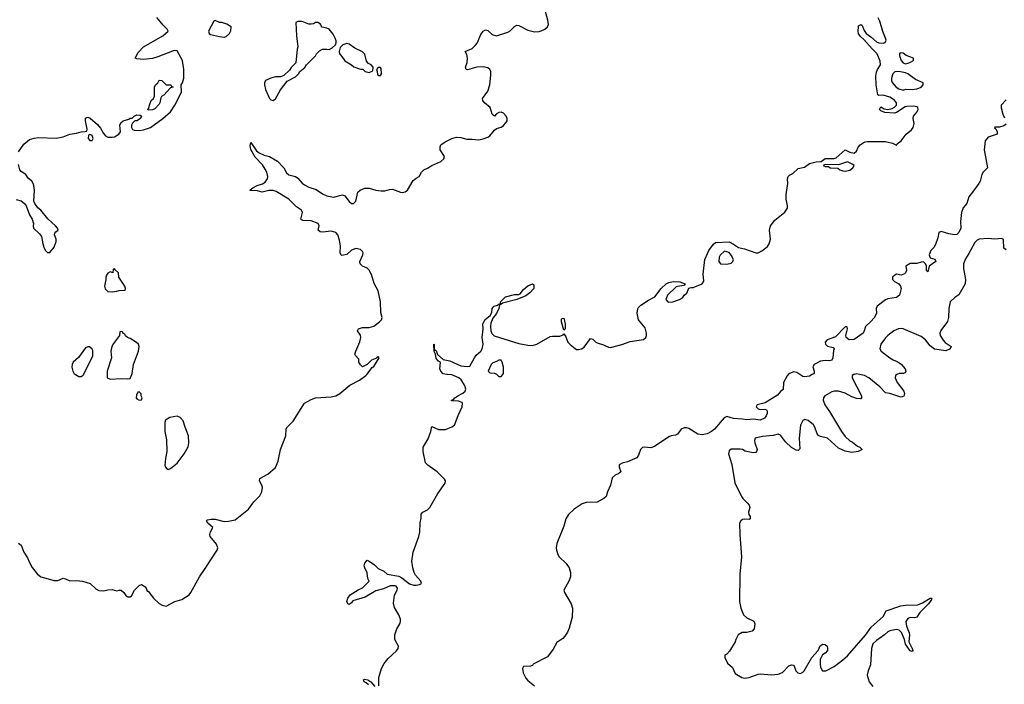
# Model space of a CAD drawing. Header units: inches. Extents: x 2221774 to 2440637, y 201306 to 357559.
# Tile 29 of 245: x 2258341 to 2267154, y 277229 to 283174. Entities that reach past the tile are written whole.
import ezdxf

# ---------------------------------------------------------------- set-up
doc = ezdxf.new("R2010")
doc.units = ezdxf.units.IN
doc.header["$MEASUREMENT"] = 0
for name, color, linetype in [('C2257', 7, 'Continuous'), ('C2258', 7, 'Continuous'), ('C2267', 7, 'Continuous'), ('C2268', 7, 'Continuous')]:
    doc.layers.add(name, color=color, linetype=linetype)

msp = doc.modelspace()

# ---------------------------------------------------------------- linework, layer by layer
at = {"layer": 'C2257', "color": 5}
for points, elevation in [([(2258840.1, 280000), (2258870, 279982), (2258890, 279982), (2258910, 279994), (2258913, 280000)], 60), ([(2259124.3, 280000), (2259124.7, 279970), (2259150, 279958.8), (2259250, 279964), (2259310, 279961), (2259330, 279964.7), (2259345, 280000)], 60), ([(2258330.5, 278490.5), (2258353.4, 278473.4), (2258378.8, 278410), (2258410, 278361), (2258424.4, 278324.4), (2258453.7, 278273.7), (2258498.3, 278218.3), (2258531.6, 278191.6), (2258650, 278157.6), (2258681.6, 278158.4), (2258730, 278177.3), (2258750, 278173.4), (2258790, 278155.5), (2258850, 278158.4), (2258902, 278150), (2258970.5, 278130.5), (2259022.8, 278082.8), (2259050, 278067.3), (2259090, 278064), (2259130, 278073.4), (2259170, 278076), (2259210, 278064.7), (2259230, 278071.3), (2259250, 278071.3), (2259272, 278050), (2259290, 278022), (2259310, 278012), (2259330, 278012), (2259340.4, 278019.6), (2259369.3, 278070.7), (2259410, 278112), (2259430, 278122), (2259470, 278098), (2259482.8, 278062.8), (2259490, 278061), (2259538, 277998), (2259590, 277950.8), (2259615.9, 277935.9), (2259652.1, 277927.9), (2259730, 277968.5), (2259793.6, 277986.4), (2259856.9, 278030), (2259872.6, 278050), (2259951.5, 278190), (2260000, 278263.7)], 40)]:
    msp.add_lwpolyline(points, dxfattribs=dict(at, elevation=elevation))
at = {"layer": 'C2257', "color": 5, "elevation": 60}
for points in [[(2259410, 279846), (2259398, 279842), (2259385.4, 279814.6), (2259384.7, 279790), (2259390, 279782), (2259410, 279772), (2259430, 279774), (2259438, 279790), (2259428.4, 279808.4), (2259427.3, 279827.3)], [(2259750, 279626), (2259683.5, 279616.5), (2259647.3, 279592.7), (2259641, 279570), (2259640.7, 279490), (2259655.9, 279415.9), (2259657.3, 279310), (2259644.9, 279250), (2259641, 279190), (2259644.7, 279170), (2259656.9, 279156.9), (2259670, 279151.3), (2259690, 279158), (2259750, 279206), (2259814.5, 279290), (2259850, 279354), (2259854.5, 279390), (2259852.3, 279450), (2259821.2, 279530), (2259805.6, 279585.6), (2259776.2, 279616.2)]]:
    msp.add_lwpolyline(points, close=True, dxfattribs=at)
at = {"layer": 'C2258', "color": 5, "elevation": 60}
for points in [[(2258330, 281990.8), (2258378.8, 282061.2), (2258430, 282101.6), (2258470, 282114.9), (2258510, 282119.3), (2258666.6, 282113.4), (2258730, 282126), (2258790, 282150.8), (2258850, 282158), (2258890, 282171.3), (2258927.3, 282172.7), (2258942, 282178), (2258946, 282194), (2258929.3, 282270), (2258930, 282294), (2258940.2, 282299.8), (2258950, 282300.7), (2258971.7, 282291.7), (2259036.7, 282236.7), (2259065.2, 282205.2), (2259090, 282156), (2259110, 282136), (2259130, 282124), (2259170, 282122.8), (2259190, 282126.8), (2259228, 282150), (2259242, 282170), (2259238, 282230), (2259246, 282250), (2259266, 282270), (2259316.4, 282283.6), (2259330, 282292), (2259347.3, 282292.7), (2259366, 282310), (2259390, 282322), (2259419.6, 282319.6), (2259432, 282310), (2259422, 282290), (2259390, 282268.7), (2259372, 282268), (2259351.6, 282248.4), (2259342, 282230), (2259342, 282210), (2259351.6, 282191.6), (2259367.1, 282187.1), (2259410, 282184), (2259450, 282188), (2259513.2, 282210), (2259621.2, 282290), (2259690, 282350.8), (2259729.3, 282410), (2259772.7, 282490), (2259788.7, 282530), (2259786, 282590), (2259798, 282610), (2259809.2, 282650.8), (2259811.6, 282730), (2259799.7, 282810), (2259750, 282895.6), (2259722.5, 282897.5), (2259578.8, 282841.2), (2259530, 282826.6), (2259450, 282818.7), (2259390, 282823.7), (2259375.3, 282830), (2259400.2, 282879.8), (2259449.4, 282930.6), (2259622, 283030), (2259668.7, 283070), (2259661.2, 283090), (2259624.2, 283124.2), (2259570, 283194.5)], [(2258310, 281566), (2258353.7, 281553.7), (2258386.4, 281526.4), (2258398, 281510), (2258428.1, 281428.1), (2258451.3, 281390), (2258464.7, 281350), (2258461, 281330), (2258466, 281310), (2258519.1, 281259.1), (2258535.9, 281235.9), (2258547.3, 281170), (2258561, 281130), (2258571.3, 281110), (2258590, 281091.3), (2258610, 281091.3), (2258650, 281138), (2258666, 281190), (2258666, 281210), (2258654, 281250), (2258655.3, 281264.7), (2258663.1, 281276.9), (2258686, 281290), (2258678, 281310), (2258662, 281330), (2258592.5, 281392.5), (2258530, 281468.7), (2258504, 281490), (2258475.3, 281530), (2258468.7, 281550), (2258473.2, 281650), (2258469, 281690), (2258461.2, 281710), (2258449, 281730), (2258417, 281757), (2258394.5, 281790), (2258354.7, 281814.7), (2258342, 281830), (2258330, 281879)], [(2259345, 280000), (2259349.2, 280010), (2259360.9, 280090), (2259403.7, 280210), (2259409.3, 280250), (2259404, 280270), (2259386.8, 280286.8), (2259330, 280322), (2259306, 280330), (2259287.3, 280347.3), (2259282, 280362), (2259267.3, 280367.3), (2259262, 280382), (2259250, 280386), (2259238, 280382), (2259234, 280350), (2259181.4, 280278.6), (2259166, 280250), (2259158, 280210), (2259162, 280150), (2259124, 280030), (2259124.3, 280000)], [(2258913, 280000), (2258994.6, 280165.4), (2258994.6, 280214.6), (2258990, 280226), (2258967.3, 280247.3), (2258950, 280248), (2258930, 280238), (2258867.3, 280152.7), (2258821, 280110), (2258811, 280090), (2258806.4, 280066.4), (2258816, 280030), (2258827.5, 280007.5), (2258840.1, 280000)]]:
    msp.add_lwpolyline(points, dxfattribs=at)
for points in [[(2259490, 282366), (2259488, 282370), (2259498, 282382), (2259502, 282410), (2259518, 282450), (2259538, 282470), (2259548, 282490), (2259548, 282570), (2259558, 282590), (2259578, 282610), (2259590, 282634), (2259614, 282630), (2259652.7, 282592.7), (2259694, 282590), (2259698, 282578), (2259714, 282570), (2259690, 282566), (2259630, 282498), (2259611.6, 282488.4), (2259603.6, 282476.4), (2259596, 282430), (2259590, 282418), (2259550, 282375.3), (2259530, 282368.7)], [(2258970, 282146), (2258958, 282142), (2258954, 282110), (2258970, 282094), (2258990, 282094), (2258998, 282110), (2258990, 282138)], [(2259190, 280946), (2259178, 280942), (2259174, 280910), (2259150, 280918), (2259130, 280908), (2259118, 280890), (2259111, 280870), (2259111, 280850), (2259098.8, 280790), (2259105.2, 280765.2), (2259130, 280742.8), (2259170, 280738.8), (2259210, 280744.7), (2259230, 280752), (2259286, 280754), (2259288, 280770), (2259282, 280790), (2259228, 280870), (2259226, 280910), (2259195.3, 280935.3)]]:
    msp.add_lwpolyline(points, close=True, dxfattribs=at)
at = {"layer": 'C2267', "color": 5}
for points, elevation in [([(2260000, 278263.7), (2260109.6, 278430), (2260113.3, 278450), (2260101.5, 278481.5), (2260045.2, 278550), (2260044, 278570), (2260050, 278594), (2260068.7, 278630), (2260023.7, 278670), (2260013.2, 278690), (2260021.2, 278698.8), (2260053.4, 278706.6), (2260090, 278707), (2260170, 278686.4), (2260210, 278687.4), (2260270, 278700.4), (2260390, 278796.4), (2260438, 278862), (2260490, 278915.5), (2260509.7, 278950), (2260515.4, 278990), (2260509.7, 279010), (2260486.6, 279050), (2260489.2, 279070), (2260561.2, 279110), (2260630.9, 279169.1), (2260653.8, 279226.2), (2260676.8, 279330), (2260721.7, 279450), (2260727, 279510), (2260733.4, 279526.6), (2260790, 279583), (2260890, 279744.9), (2260950, 279775.8), (2260990, 279790.2), (2261130, 279800.3), (2261170, 279810.4), (2261206.6, 279830), (2261296.6, 279903.4), (2261384, 279950), (2261439, 279990), (2261447, 280000)], 40), ([(2261555.6, 277215.6), (2261555.5, 277290), (2261579.1, 277370), (2261604.6, 277415.4), (2261640, 277460), (2261713.1, 277526.9), (2261729.8, 277550), (2261731.3, 277570), (2261699.8, 277630), (2261697.4, 277670), (2261715.9, 277724.1), (2261743.1, 277770), (2261749.8, 277790), (2261748.7, 277810), (2261735.1, 277850), (2261695.1, 277915.1), (2261686.1, 277953.9), (2261694.7, 278025.3), (2261718.7, 278070), (2261722.9, 278090), (2261710, 278106.6), (2261702, 278110), (2261658, 278110), (2261598.5, 278081.5), (2261530, 278063.6), (2261432.7, 278007.3), (2261323.4, 277976.6), (2261310, 277958), (2261290, 277942), (2261278, 277950), (2261269, 277970), (2261279.3, 278000.7), (2261299, 278030), (2261370, 278074.8), (2261410, 278091.3), (2261468, 278150), (2261456.4, 278176.4), (2261450, 278226), (2261429.4, 278269.4), (2261425.2, 278290), (2261430, 278312), (2261450, 278338), (2261470, 278330.8), (2261517.5, 278297.5), (2261550, 278266), (2261600.7, 278240.7), (2261630, 278214), (2261735.9, 278195.9), (2261761.4, 278181.4), (2261830, 278127.1), (2261870, 278115.2), (2261890, 278114.6), (2261919.2, 278120.8), (2261937, 278130), (2261932.8, 278150), (2261884.6, 278204.6), (2261871.6, 278230), (2261858.9, 278270), (2261849.8, 278330), (2261864, 278410), (2261913.8, 278550), (2261923.8, 278590), (2261926.5, 278673.5), (2261934.5, 278714.5), (2261935.3, 278750), (2261948, 278770), (2261990, 278790.7), (2262011.5, 278810), (2262083, 278937), (2262150, 279028.2), (2262152.6, 279050), (2262144.2, 279064.2), (2262078.7, 279130), (2261992.7, 279190), (2261972.3, 279210), (2261952.3, 279310), (2261953.2, 279350), (2261996.3, 279423.7), (2262020.9, 279490), (2262030, 279534), (2262088.7, 279508.7), (2262132.5, 279507.5), (2262151, 279509), (2262210, 279530.5), (2262233.3, 279546.7), (2262265.3, 279634.7), (2262302, 279710), (2262304, 279744), (2262302, 279750), (2262270, 279762.7), (2262223.1, 279763.1), (2262206, 279766), (2262206, 279770), (2262224, 279776), (2262235.3, 279790), (2262264, 279810), (2262307.9, 279832.1), (2262327.7, 279852.3), (2262334, 279870), (2262329.6, 279890), (2262318, 279910), (2262291.8, 279951.8), (2262271, 279971), (2262210, 279996.9), (2262170, 279998.7), (2262164.1, 280000)], 20), ([(2262612, 280000), (2262630, 279982), (2262650, 279982), (2262664.7, 280000)], 20), ([(2265220.7, 280000), (2265210, 279989.2), (2265179.1, 279930), (2265173.4, 279866.6), (2265150, 279848.7), (2265123.4, 279816.6), (2265014.4, 279745.6), (2264942, 279730), (2264932, 279710), (2264950, 279692), (2264970, 279686.8), (2265010, 279691.3), (2265024.7, 279684.7), (2265031, 279671), (2265030.8, 279650), (2265022.8, 279630), (2265006.8, 279610), (2264970, 279592.3), (2264910, 279599.6), (2264850, 279593.6), (2264810, 279602), (2264730, 279606.2), (2264670, 279623), (2264647.6, 279612.4), (2264558.7, 279510), (2264534, 279490), (2264495.5, 279470), (2264450, 279461.6), (2264410, 279467.3), (2264330, 279516.8), (2264310, 279522.9), (2264290, 279522.8), (2264262, 279510), (2264230, 279465.1), (2264210, 279456.3), (2264172.3, 279452.3), (2264150, 279443.8), (2264024.4, 279355.6), (2263990, 279345), (2263930, 279350.8), (2263914.3, 279345.7), (2263898.7, 279330), (2263880.6, 279279.4), (2263865.8, 279254.2), (2263781.8, 279218.2), (2263734.1, 279205.9), (2263707, 279193), (2263708, 279170), (2263723, 279130), (2263704.8, 279115.2), (2263670, 279099.8), (2263645.4, 279074.6), (2263628.9, 279011.1), (2263601.6, 278950), (2263590.5, 278910), (2263570.8, 278890), (2263510, 278858.5), (2263410, 278855.1), (2263376.2, 278843.8), (2263305.4, 278794.6), (2263253.1, 278746.9), (2263228.5, 278710), (2263210, 278644), (2263150.2, 278489.8), (2263143.9, 278450), (2263145.2, 278430), (2263158, 278390), (2263170.3, 278370), (2263232.7, 278310), (2263258.5, 278270), (2263271.8, 278230), (2263270.3, 278190), (2263256.9, 278150), (2263211.6, 278070), (2263216.1, 278050), (2263276.5, 277950), (2263289.3, 277909.3), (2263286.9, 277830), (2263259.7, 277730), (2263244.7, 277695.3), (2263220.6, 277659.4), (2263202.7, 277637.3), (2263150, 277602), (2263116.8, 277543.2), (2263064.5, 277475.5), (2262938, 277410), (2262930, 277398), (2262914, 277390), (2262851.3, 277388.7), (2262842.8, 277370), (2262846.7, 277330), (2262870, 277283), (2262890, 277261.6), (2262950, 277216)], 20), ([(2265807.7, 280000), (2265793.4, 279990), (2265792.4, 279970), (2265875.5, 279810), (2265876.3, 279790), (2265870, 279782.7), (2265830, 279784.2), (2265790, 279798.9), (2265730, 279832.4), (2265668.8, 279851.2), (2265630, 279851.1), (2265610, 279846), (2265548.2, 279810), (2265534.4, 279790), (2265533.7, 279770), (2265547.7, 279730), (2265590.3, 279670), (2265695.3, 279490), (2265730, 279444.4), (2265770, 279406.4), (2265794.6, 279394.6), (2265839, 279359), (2265862, 279350), (2265882, 279330), (2265847.3, 279312.7), (2265790, 279302.7), (2265730, 279314), (2265670, 279341.1), (2265570, 279429.7), (2265510, 279444.2), (2265490, 279454.5), (2265477.6, 279470), (2265458, 279530), (2265445.1, 279550), (2265399.3, 279590), (2265370, 279598), (2265350, 279589), (2265330, 279548), (2265317.6, 279430), (2265324.5, 279335.5), (2265310, 279319.3), (2265290, 279322), (2265248.1, 279348.1), (2265196.6, 279396.6), (2265150, 279458.4), (2265130, 279465.6), (2265084.5, 279455.5), (2264990, 279446.3), (2264925.5, 279430), (2264918.4, 279410), (2264921.3, 279390), (2264940.5, 279330), (2264937.3, 279310), (2264930, 279301.2), (2264910, 279298), (2264890, 279302), (2264835.1, 279315.1), (2264810, 279329), (2264790, 279333.2), (2264710, 279333.2), (2264690, 279318), (2264684.9, 279290), (2264715.5, 279195.5), (2264742.8, 279030), (2264800.5, 278910), (2264813.4, 278890), (2264855.5, 278850), (2264870.5, 278830), (2264876.3, 278810), (2264864, 278770), (2264867.9, 278747.9), (2264878.8, 278730), (2264878, 278710), (2264870, 278704), (2264830, 278706.6), (2264810, 278702.7), (2264794.8, 278690), (2264784.9, 278670), (2264786, 278570), (2264803.1, 278370), (2264787.3, 278212.7), (2264784.2, 277970), (2264794.6, 277910), (2264819.5, 277850), (2264850, 277823.1), (2264912.3, 277792.3), (2264920.7, 277770), (2264914.9, 277725.1), (2264896.7, 277703.3), (2264850, 277692.3), (2264808.1, 277691.9), (2264771.3, 277670), (2264751, 277630), (2264746, 277610), (2264693.7, 277526.3), (2264670, 277498), (2264654, 277490), (2264654, 277470), (2264676.9, 277416.9), (2264719.8, 277379.8), (2264746.2, 277326.2), (2264804, 277290), (2264830, 277283.9), (2264870, 277288.4), (2264950, 277319.6), (2264970, 277321.5), (2265070, 277312.7), (2265130, 277320.6), (2265170, 277333.1), (2265226.6, 277393.4), (2265250, 277403.8), (2265270, 277398.8), (2265287, 277350), (2265305.5, 277330), (2265330, 277326), (2265350, 277336.4), (2265362.4, 277350), (2265431.8, 277470), (2265487, 277530), (2265506.1, 277573.9), (2265530, 277588.2), (2265550, 277586), (2265568, 277570), (2265572.4, 277550), (2265570.4, 277530), (2265551.8, 277508.2), (2265527, 277493), (2265519.5, 277480.5), (2265506, 277450), (2265505.5, 277410), (2265510, 277382), (2265526, 277350), (2265555.3, 277350), (2265630, 277388.8), (2265710, 277446.7), (2265750, 277483.7), (2265912, 277668), (2265961.4, 277738.6), (2266070, 277834.9), (2266095.1, 277884.9), (2266229.1, 277930.9), (2266270, 277936.8), (2266378.9, 277941.1), (2266422.2, 277957.8), (2266490, 277998), (2266498, 277998), (2266506, 277990), (2266476.4, 277950), (2266397.6, 277870), (2266370.4, 277829.6), (2266350, 277824.5), (2266310, 277826.6), (2266290, 277816), (2266273.4, 277790), (2266279.5, 277750), (2266303.1, 277690), (2266305.7, 277670), (2266300.5, 277610), (2266330.7, 277549.3), (2266334.8, 277530), (2266330, 277522), (2266310, 277529.3), (2266270, 277589.2), (2266259.5, 277630), (2266233.2, 277693.2), (2266212.2, 277712.2), (2266190, 277717.6), (2266130, 277706), (2266110, 277696.9), (2266082.4, 277670), (2266010, 277621.5), (2265978.6, 277590), (2265964.1, 277550), (2265956.2, 277403.8), (2265936.3, 277350), (2265927.7, 277310), (2265943.8, 277250), (2265976.3, 277210)], 40), ([(2265434.7, 280000), (2265410, 279985.2), (2265370, 279979), (2265350, 279981.2), (2265322.5, 280000)], 20), ([(2266192.8, 280000), (2266180.7, 279990), (2266178, 279970), (2266194.9, 279930), (2266254.4, 279850), (2266261.6, 279830), (2266254.2, 279805.8), (2266230, 279798.7), (2266210, 279802), (2266130, 279829.7), (2266090, 279837.6), (2266039.5, 279890), (2265940.7, 279970), (2265902.7, 279990), (2265858.2, 280000)], 40), ([(2261462.9, 277222.9), (2261442, 277242), (2261424, 277250), (2261418, 277270), (2261430, 277273.4), (2261456, 277270), (2261482.8, 277250), (2261518.8, 277210)], 20)]:
    msp.add_lwpolyline(points, dxfattribs=dict(at, elevation=elevation))
at = {"layer": 'C2268', "color": 5}
for points, elevation in [([(2261447, 280000), (2261497.2, 280062.8), (2261510, 280072), (2261558, 280150), (2261556.4, 280156.4), (2261550, 280158), (2261534, 280150), (2261534, 280146), (2261490, 280128), (2261451.3, 280088.7), (2261410, 280068), (2261390, 280086), (2261378, 280110), (2261376.4, 280136.4), (2261346, 280170), (2261342, 280182), (2261349, 280210), (2261386.2, 280293.8), (2261395.6, 280330), (2261391.1, 280351.1), (2261365.2, 280390), (2261374, 280410), (2261410, 280419.5), (2261470, 280421.1), (2261510, 280433.7), (2261562, 280470), (2261580.9, 280490), (2261586.6, 280510), (2261574.3, 280554.3), (2261571.6, 280650), (2261550.6, 280750), (2261513.8, 280813.8), (2261490, 280894.5), (2261470, 280934.5), (2261450, 280951.6), (2261409.3, 280970), (2261389.5, 280990), (2261384.5, 281010), (2261413, 281070), (2261415.8, 281090), (2261410, 281100.9), (2261390, 281118.3), (2261350, 281126.3), (2261310, 281111.6), (2261270, 281074.5), (2261225.8, 281065.8), (2261214.8, 281074.8), (2261209.7, 281089.7), (2261212.6, 281147.4), (2261203, 281203), (2261188.6, 281248.6), (2261170, 281269.6), (2261130, 281282), (2261050, 281274.5), (2261030, 281277.2), (2261014, 281290), (2261021.6, 281330), (2261011.5, 281350), (2260950, 281374.2), (2260876.3, 281376.3), (2260863.1, 281383.1), (2260857, 281390), (2260872.4, 281450), (2260863, 281470), (2260820.1, 281500.1), (2260748.7, 281570), (2260636.7, 281636.7), (2260610, 281646.7), (2260570, 281647.2), (2260510, 281630.8), (2260470, 281644), (2260405.1, 281645.1), (2260401.2, 281650), (2260426.6, 281670), (2260466, 281690), (2260513.6, 281706.4), (2260537.9, 281722.1), (2260558.4, 281750), (2260560.8, 281770), (2260551.8, 281810), (2260538.1, 281838.1), (2260514.3, 281874.3), (2260450, 281943), (2260410, 282013.2), (2260403.5, 282050), (2260410, 282076), (2260461.6, 282001.6), (2260483.5, 281983.5), (2260530, 281963.6), (2260577.3, 281950), (2260650, 281907.7), (2260703.8, 281850), (2260730, 281804), (2260750, 281784.9), (2260810, 281772.2), (2260830, 281756.4), (2260870, 281710.3), (2260890, 281696.5), (2260930, 281676.1), (2260994.1, 281654.1), (2261050, 281615.3), (2261090, 281599.5), (2261150, 281585.7), (2261230, 281608), (2261250, 281598.8), (2261290, 281546.8), (2261310, 281531), (2261330, 281531), (2261349, 281550), (2261369, 281630), (2261389.6, 281650.4), (2261430, 281668.2), (2261470, 281667), (2261530, 281650.4), (2261576.6, 281643.4), (2261610, 281643.7), (2261650, 281655.8), (2261678.7, 281658.7), (2261750, 281630.8), (2261770, 281627.3), (2261790, 281634.8), (2261812.7, 281650), (2261863.9, 281736.1), (2261890, 281756), (2261918, 281770), (2261938, 281810), (2261958, 281830), (2261990, 281844.7), (2262030, 281871), (2262110, 281904.7), (2262138, 281930), (2262142, 281950), (2262106, 282010), (2262103.2, 282036.8), (2262110, 282054.8), (2262150, 282081), (2262210, 282111.3), (2262250, 282122.8), (2262290, 282121), (2262344, 282104), (2262390, 282104.9), (2262450, 282098), (2262490, 282107.3), (2262530, 282122), (2262550, 282136.3), (2262590, 282184.9), (2262610, 282200.7), (2262650, 282213.4), (2262670, 282228), (2262692.3, 282250), (2262703.7, 282270), (2262705.1, 282290), (2262695.1, 282310), (2262670, 282338.9), (2262650, 282346.3), (2262630, 282343.6), (2262609, 282331), (2262590, 282312), (2262579.7, 282319.7), (2262569.8, 282329.8), (2262552.8, 282390), (2262500.9, 282430), (2262486.6, 282450), (2262484.5, 282470), (2262530, 282535.5), (2262548.7, 282590), (2262556.6, 282676.6), (2262556.9, 282710), (2262550, 282729), (2262530, 282742), (2262490, 282753.3), (2262432, 282750), (2262350, 282725.2), (2262338, 282730), (2262332.7, 282750), (2262346.3, 282790), (2262349.7, 282830), (2262343.6, 282863.6), (2262329.4, 282890.6), (2262390, 282916.4), (2262418.2, 282941.8), (2262436.5, 282963.5), (2262470, 283040.7), (2262489.7, 283070.3), (2262510, 283084), (2262530, 283077.3), (2262570, 283040.4), (2262610, 283030.5), (2262710, 283063), (2262730, 283074.9), (2262770, 283113), (2262790, 283126), (2262810, 283121.6), (2262890, 283079.5), (2262950, 283064.2), (2262990, 283067.4), (2263010, 283073.7), (2263040.9, 283090), (2263064.5, 283110), (2263073.6, 283130), (2263069.6, 283170), (2263034.7, 283290)], 40), ([(2262164.1, 280000), (2262130, 280007.3), (2262110, 280029), (2262101.2, 280050), (2262108.7, 280108.7), (2262090, 280119), (2262070, 280142), (2262063.1, 280183.1), (2262050, 280206), (2262048, 280270), (2262051.1, 280268.9), (2262052, 280232), (2262058, 280218), (2262070, 280214), (2262079.8, 280179.8), (2262130, 280134.8), (2262190, 280121), (2262290, 280079.1), (2262350, 280070.6), (2262370, 280074), (2262411.5, 280150), (2262427.9, 280172.1), (2262467.8, 280210), (2262481.1, 280230), (2262489.8, 280270), (2262481.7, 280330), (2262489.7, 280410), (2262486.2, 280453.8), (2262507.8, 280492.2), (2262552.9, 280527.1), (2262566.6, 280553.4), (2262569.6, 280590.4), (2262577.5, 280602.5), (2262587.6, 280612.4), (2262618.6, 280621.4), (2262632.7, 280632.7), (2262647.3, 280632.7), (2262645.2, 280650), (2262690, 280694), (2262770, 280714.4), (2262810, 280714.8), (2262819.5, 280720.5), (2262850, 280759.1), (2262890, 280794), (2262930, 280812), (2262942, 280802), (2262942, 280770), (2262906, 280730), (2262870, 280704.5), (2262792, 280670), (2262661.4, 280638.6), (2262647.3, 280627.3), (2262632.7, 280627.3), (2262636.9, 280616.9), (2262630.4, 280590), (2262610, 280546), (2262577.1, 280502.9), (2262559.3, 280460.7), (2262555.3, 280430), (2262559.5, 280390), (2262567.7, 280367.7), (2262586.7, 280346.7), (2262810, 280277), (2262890, 280262.6), (2262930, 280260.4), (2262970, 280272.2), (2263090, 280338.9), (2263110, 280343.1), (2263176.6, 280343.4), (2263204.5, 280355.5), (2263210, 280364.7), (2263230, 280338), (2263248.2, 280290), (2263267.7, 280267.7), (2263311.8, 280231.8), (2263324.9, 280224.9), (2263343.1, 280223.1), (2263370, 280228.9), (2263394.7, 280245.3), (2263450, 280321), (2263470, 280316), (2263497.3, 280290), (2263510, 280283.7), (2263566.4, 280266.4), (2263610, 280244.4), (2263630, 280241.3), (2263730, 280267.8), (2263805.8, 280294.2), (2263925.9, 280314.1), (2263945.1, 280330), (2263951.1, 280348.9), (2263951.1, 280370), (2263938.4, 280418.4), (2263880.5, 280490), (2263866.6, 280550), (2263873.4, 280586.6), (2263880.8, 280599.2), (2263900.9, 280619.1), (2263970, 280664.9), (2264026.3, 280693.7), (2264081.2, 280770), (2264126.6, 280810), (2264150, 280823.8), (2264190, 280833.4), (2264249.7, 280830.3), (2264296, 280810), (2264284.7, 280795.3), (2264230, 280788.7), (2264216.9, 280783.1), (2264138, 280710), (2264124.7, 280670), (2264142, 280650), (2264150, 280646.8), (2264186, 280650), (2264248, 280670), (2264273.2, 280686.8), (2264288.7, 280710), (2264312.5, 280727.5), (2264329, 280771), (2264350, 280778.8), (2264370, 280777.3), (2264449.3, 280810.7), (2264464.7, 280835.3), (2264457.4, 280897.4), (2264472.9, 281030), (2264510, 281110.4), (2264550, 281166.4), (2264570, 281180.5), (2264690, 281186), (2264730, 281167.3), (2264775.6, 281135.6), (2264830, 281124.2), (2264930, 281088), (2264950, 281088.8), (2264990, 281108.3), (2265033.6, 281146.4), (2265049.8, 281170), (2265062.7, 281210), (2265050.9, 281290), (2265060.9, 281330), (2265100.6, 281379.4), (2265188.5, 281451.5), (2265212.2, 281487.8), (2265214.6, 281510), (2265202, 281570), (2265200.3, 281610), (2265217.3, 281710), (2265213, 281750), (2265218.7, 281770), (2265230, 281782.4), (2265260.5, 281799.5), (2265310, 281842.4), (2265366, 281854), (2265410, 281888.2), (2265470, 281902), (2265514.6, 281905.4), (2265550, 281933.4), (2265630, 281932.4), (2265650, 281938), (2265730, 282010.8), (2265770, 281987.7), (2265810, 281980.5), (2265830, 281998.8), (2265847.3, 282032.7), (2265865.1, 282054.9), (2265890, 282072.7), (2265910, 282080.4), (2265930, 282083.8), (2266090, 282083.1), (2266154, 282070), (2266190, 282052), (2266196.5, 282063.5), (2266230, 282090.4), (2266276.1, 282150), (2266324.4, 282190), (2266339.2, 282210), (2266346.7, 282246.7), (2266338, 282290), (2266341.2, 282310), (2266372.5, 282347.5), (2266384, 282370), (2266379, 282390), (2266370, 282396), (2266340.7, 282400.7), (2266281.4, 282398.6), (2266266.3, 282393.7), (2266190, 282342.7), (2266170, 282339.3), (2266084.7, 282344.7), (2266050, 282358), (2266038, 282370), (2266050, 282394), (2266078, 282378), (2266110, 282371), (2266150, 282378.8), (2266170, 282390.7), (2266189.3, 282410), (2266189.4, 282430), (2266170, 282455.1), (2266130, 282482), (2266070, 282498), (2266030, 282495.3), (2266022, 282502), (2266006.9, 282590), (2266004.8, 282670), (2266010, 282704.7), (2266019.7, 282730), (2266047, 282770), (2266043.6, 282803.6), (2266016, 282870), (2265970, 282913.6), (2265896.8, 282996.8), (2265870, 283020.5), (2265850, 283047.3), (2265846.2, 283070), (2265848.5, 283111.5), (2265850, 283118), (2265870, 283132), (2265880.7, 283120.7), (2265898.8, 283078.8), (2265918.8, 283050), (2265960.5, 283020.5), (2266010, 282976.3), (2266030, 282968), (2266070, 282963), (2266088.7, 282970), (2266095.1, 282990), (2266092, 283010), (2266067.6, 283067.6), (2266040.2, 283160.2), (2266024, 283190)], 20), ([(2267170, 282456), (2267127.3, 282410), (2267126.4, 282386.4), (2267142, 282330), (2267156, 282296)], 20), ([(2267170, 282239), (2267150, 282226), (2267110, 282214), (2267070, 282214), (2267067.1, 282207.1), (2267078, 282198), (2267091.1, 282171.1), (2267091, 282150), (2267010, 282123.1), (2266983.6, 282090), (2266974, 282010), (2267004.4, 281850), (2266964.6, 281810), (2266954, 281790), (2266937.6, 281730), (2266926.7, 281710), (2266870.6, 281630), (2266835.5, 281590), (2266819.1, 281530), (2266784.9, 281490), (2266770.4, 281450), (2266763.1, 281370), (2266764, 281310), (2266746, 281270), (2266730, 281254), (2266709.6, 281249.6), (2266657.5, 281257.5), (2266590, 281278.4), (2266569.1, 281270.9), (2266558.7, 281221.3), (2266538.4, 281161.6), (2266522.8, 281137.2), (2266496.9, 281110), (2266481.3, 281070), (2266490, 281042.8), (2266530.9, 281030.9), (2266541, 281010), (2266482.8, 280970), (2266470, 280918), (2266458, 280930), (2266457.2, 280970), (2266449.4, 280990), (2266430, 281007), (2266410, 281006.3), (2266370, 280993.7), (2266310, 280992), (2266272, 280970), (2266278.8, 280930), (2266270.8, 280910), (2266259.9, 280900.1), (2266230, 280888.7), (2266190, 280898), (2266174, 280890), (2266154, 280870), (2266152, 280850), (2266170, 280832), (2266210, 280812), (2266224.7, 280790), (2266230.8, 280770), (2266214.8, 280710), (2266190.4, 280689.6), (2266110, 280677), (2266090, 280669.4), (2266016, 280610), (2266006.8, 280590), (2266010.8, 280550), (2265990.7, 280510), (2265957.3, 280470), (2265910.8, 280430), (2265900.7, 280390), (2265890, 280369.3), (2265810, 280314), (2265766, 280310), (2265738, 280330), (2265735.3, 280350), (2265749, 280410), (2265747.3, 280427.3), (2265730, 280425.2), (2265641.6, 280338.4), (2265568, 280310), (2265550.7, 280290), (2265554, 280270), (2265570, 280254), (2265622, 280242), (2265632, 280230), (2265626, 280214), (2265618, 280150), (2265610, 280128), (2265590, 280122), (2265550, 280125.2), (2265510, 280118), (2265452, 280090), (2265441, 280070), (2265451.3, 280030), (2265451.3, 280010), (2265434.7, 280000)], 20), ([(2267170, 281114.5), (2267149.7, 281130), (2267146.3, 281206.3), (2267130, 281216), (2267070, 281211), (2267010, 281215.9), (2266930, 281211.7), (2266910, 281203.2), (2266890, 281180.9), (2266837.9, 281082.1), (2266806.1, 281033.9), (2266789.3, 280990), (2266788.1, 280948.1), (2266806.7, 280850), (2266803.7, 280810), (2266748.2, 280711.8), (2266710, 280689.2), (2266670.8, 280650), (2266656.3, 280590), (2266654, 280510), (2266645.7, 280474.3), (2266585.7, 280394.3), (2266577, 280370), (2266578.9, 280350), (2266605.8, 280305.8), (2266625.6, 280285.6), (2266678.8, 280250), (2266670.8, 280230), (2266630, 280213.3), (2266530, 280226.6), (2266490, 280255.6), (2266447.4, 280310), (2266410, 280340.3), (2266250, 280407.9), (2266230, 280412.1), (2266205.5, 280410), (2266164.6, 280390), (2266110.4, 280350), (2266090, 280329.6), (2266049, 280270), (2266041.3, 280230), (2266050.6, 280210), (2266130, 280148.5), (2266160.7, 280130), (2266196, 280116), (2266232.2, 280092.2), (2266267.2, 280050), (2266273, 280030), (2266265.8, 280014.2), (2266251.8, 280008.2), (2266212.3, 280007.7), (2266196.7, 280003.3), (2266192.8, 280000)], 40), ([(2262664.7, 280000), (2262671.6, 280008.4), (2262670, 280066), (2262659, 280110), (2262650, 280128), (2262630, 280128.7), (2262610, 280115.3), (2262576.9, 280103.1), (2262562, 280090), (2262534, 280030), (2262550, 280014), (2262590, 280012), (2262610, 280002), (2262612, 280000)], 20), ([(2265322.5, 280000), (2265297.2, 280017.2), (2265270, 280023.7), (2265230, 280009.3), (2265220.7, 280000)], 20), ([(2265858.2, 280000), (2265830, 280006.3), (2265810, 280001.6), (2265807.7, 280000)], 40)]:
    msp.add_lwpolyline(points, dxfattribs=dict(at, elevation=elevation))
for points, elevation in [([(2260090, 283166), (2260078, 283162), (2260031, 283070), (2260038, 283050), (2260050, 283041), (2260130, 283022.8), (2260170, 283018), (2260190, 283024.7), (2260218, 283050), (2260230, 283074), (2260235.3, 283110), (2260195.5, 283135.5), (2260150, 283148), (2260128.4, 283148.4)], 60), ([(2260830, 283158), (2260812, 283148), (2260818, 283030), (2260831.3, 282930), (2260824.7, 282910), (2260811.6, 282788.4), (2260770, 282746), (2260756.9, 282723.1), (2260705.4, 282674.6), (2260676, 282664), (2260630, 282664), (2260587.5, 282652.5), (2260542, 282630), (2260531.3, 282610), (2260531, 282590), (2260541, 282550), (2260578, 282470), (2260590, 282458), (2260610, 282452), (2260630, 282464.7), (2260674.8, 282545.2), (2260736.4, 282623.6), (2260810, 282662), (2260838, 282690), (2260848.7, 282711.3), (2260892.9, 282747.1), (2260908, 282770), (2260988, 282850), (2260998, 282870), (2261023.1, 282896.9), (2261050, 282911.3), (2261090, 282911.3), (2261110, 282906), (2261138.6, 282921.4), (2261168.7, 282950), (2261174, 282966), (2261173.6, 282986.4), (2261166, 283010), (2261146, 283046), (2261110, 283088.7), (2261090, 283099), (2261048.4, 283108.4), (2261038, 283118), (2261032.9, 283132.9), (2261010, 283148.7), (2260990, 283149), (2260970, 283137.2), (2260950, 283132.7), (2260930, 283135.1), (2260870, 283157.2)], 60), ([(2261270, 282962), (2261234, 282950), (2261210, 282926), (2261202, 282890), (2261204.7, 282870), (2261225.4, 282845.4), (2261250, 282804.7), (2261310.9, 282770.9), (2261331.1, 282751.1), (2261390, 282732), (2261411.6, 282731.6), (2261434, 282710), (2261470, 282702), (2261502, 282718), (2261506, 282750), (2261486, 282770), (2261463.1, 282783.1), (2261444, 282804), (2261430, 282866), (2261410, 282888), (2261340.2, 282920.2), (2261290, 282955.3)], 60), ([(2266222.5, 282877.5), (2266216, 282870), (2266217.3, 282850), (2266231, 282810), (2266250, 282786.8), (2266270, 282780.7), (2266290, 282784.9), (2266308, 282790), (2266342, 282810), (2266342, 282830), (2266274.9, 282854.9), (2266250, 282874)], 20), ([(2261570, 282746), (2261550, 282746), (2261534, 282730), (2261542, 282710), (2261543.6, 282683.6), (2261550, 282674), (2261570, 282674), (2261578, 282690), (2261576.4, 282736.4)], 60), ([(2266210, 282711.8), (2266173.2, 282706.8), (2266157.3, 282690), (2266144.9, 282650), (2266144, 282630), (2266150, 282612), (2266186, 282570), (2266210, 282556), (2266250, 282544.7), (2266270, 282551.3), (2266330, 282551), (2266370, 282556), (2266390, 282562.8), (2266410, 282571.3), (2266428.7, 282590), (2266428, 282610), (2266358, 282638), (2266290, 282689.4), (2266270, 282698.4)], 20), ([(2265750, 281902), (2265670, 281875.3), (2265550, 281878), (2265534, 281870), (2265550, 281862), (2265579.6, 281859.6), (2265594, 281850), (2265664.7, 281844.7), (2265682, 281830), (2265710, 281821), (2265730, 281818), (2265770, 281827.3), (2265797.2, 281850), (2265808.7, 281870), (2265799.3, 281879.3)], 20), ([(2264650, 281102), (2264610, 281068), (2264601, 281050), (2264598, 281010), (2264614, 280990), (2264670, 280988.4), (2264710, 280996), (2264724, 281010), (2264728.7, 281030), (2264710, 281068), (2264692.3, 281092.3)], 20), ([(2263210, 280398), (2263189.6, 280470), (2263190, 280494), (2263198, 280502), (2263210, 280504.7), (2263222, 280450), (2263222, 280410)], 20)]:
    msp.add_lwpolyline(points, close=True, dxfattribs=dict(at, elevation=elevation))

doc.saveas('drawing.dxf')
